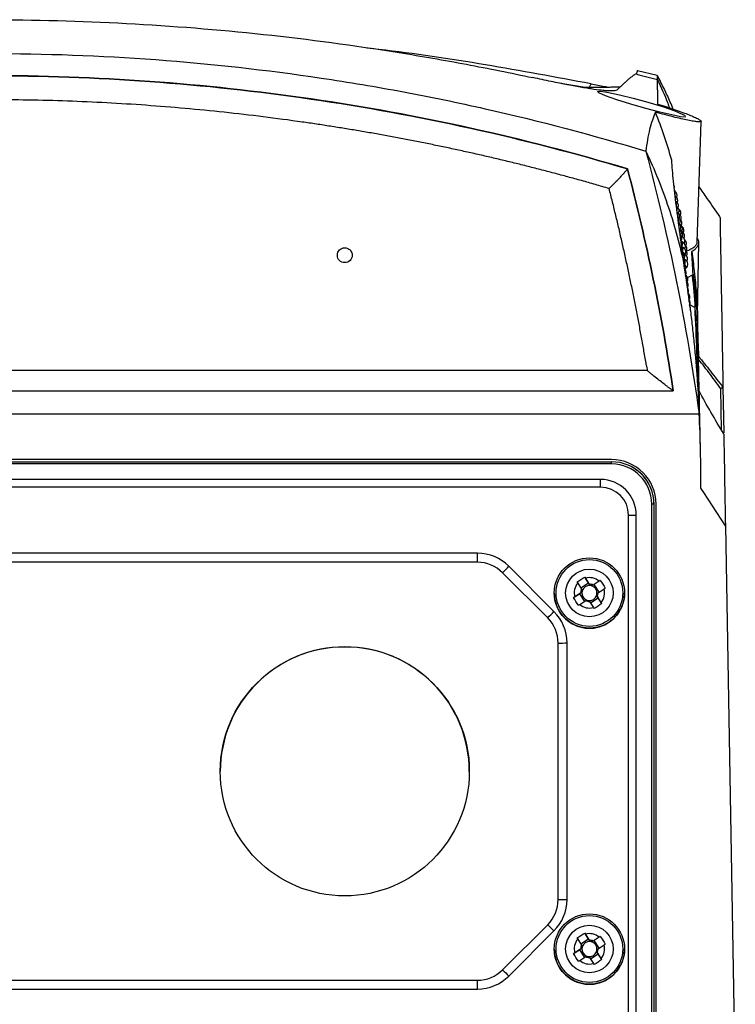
# Model space of a CAD drawing. Header units: millimetres. Extents: x -0.41 to 0.79, y -0.23 to 0.59.
# Tile 3 of 83: x 0.19 to 0.27, y -0.14 to -0.03. Entities that reach past the tile are written whole.
import ezdxf

# ---------------------------------------------------------------- set-up
doc = ezdxf.new("R2010")
doc.units = ezdxf.units.MM

msp = doc.modelspace()

# ---------------------------------------------------------------- linework, layer by layer
at = {"color": 7, "linetype": 'Continuous', "lineweight": 25}
for p, q in [((0.2555467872, -0.0357688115), (0.255544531, -0.03577365)), ((0.2579326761, -0.0359484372), (0.2557120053, -0.0354075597)), ((0.2579438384, -0.0364112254), (0.2579437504, -0.0364055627)), ((0.2498371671, -0.0372924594), (0.2470780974, -0.0368381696)), ((0.2496616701, -0.0372949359), (0.2495306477, -0.0372949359)), ((0.2502366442, -0.037400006), (0.2504774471, -0.036883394)), ((0.2623967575, -0.0546843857), (0.2628712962, -0.0410953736)), ((0.2545816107, -0.0464398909), (0.2545822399, -0.046435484)), ((0.2624561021, -0.0628614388), (0.2625984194, -0.0547080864)), ((0.2613277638, -0.0586490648), (0.2618810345, -0.0583364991)), ((0.2620647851, -0.0619745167), (0.261573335, -0.0616957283)), ((0.2567998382, -0.0690817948), (0.108795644, -0.0690817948)), ((0.1058677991, -0.0713547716), (0.2597276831, -0.0713547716)), ((0.2653110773, -0.0709738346), (0.2654005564, -0.0761000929)), ((0.1044108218, -0.0739577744), (0.2611846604, -0.0739577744)), ((0.2611846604, -0.0739577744), (0.262636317, -0.0739577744)), ((0.2626293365, -0.0739065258), (0.2626387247, -0.0739065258)), ((0.2527977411, -0.0791011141), (0.1127977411, -0.0791011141)), ((0.1127977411, -0.0793413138), (0.2527977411, -0.0793413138)), ((0.2527977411, -0.0795869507), (0.1127977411, -0.0795869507)), ((0.2527977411, -0.0795869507), (0.2527977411, -0.0793413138)), ((0.2515541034, -0.0813235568), (0.1140413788, -0.0813235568)), ((0.2515541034, -0.0821981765), (0.2515541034, -0.0813235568)), ((0.2515541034, -0.0821981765), (0.1140413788, -0.0821981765)), ((0.263153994, -0.08280694), (0.262816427, -0.0822874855)), ((0.2655829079, -0.0865469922), (0.263153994, -0.08280694)), ((0.2572997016, -0.1440790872), (0.2572997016, -0.0840882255)), ((0.2575496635, -0.0840925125), (0.2575496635, -0.1440833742)), ((0.2575496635, -0.0840925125), (0.2575715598, -0.0841144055)), ((0.2575715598, -0.1441052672), (0.2575715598, -0.0841144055)), ((0.2577977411, -0.1441011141), (0.2577977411, -0.0841011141)), ((0.2546968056, -0.1428443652), (0.2546968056, -0.0853404)), ((0.255562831, -0.142835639), (0.255562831, -0.0853316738)), ((0.2655829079, -0.0865469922), (0.2667011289, -0.1506098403)), ((0.2377090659, -0.0896137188), (0.1278864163, -0.0896137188)), ((0.2377090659, -0.0906310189), (0.1278864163, -0.0906310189)), ((0.2377090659, -0.0906310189), (0.2377090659, -0.0896137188)), ((0.2456085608, -0.0968727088), (0.240537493, -0.0918024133)), ((0.2463156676, -0.0961482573), (0.2412445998, -0.0910779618)), ((0.2497664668, -0.0922884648), (0.2501973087, -0.0929838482)), ((0.2502851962, -0.0930904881), (0.2498474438, -0.0924122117)), ((0.2513869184, -0.0927440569), (0.2507085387, -0.0931817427)), ((0.2515124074, -0.0926648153), (0.250844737, -0.0931234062)), ((0.2489819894, -0.0929705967), (0.2494197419, -0.0936488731)), ((0.2501973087, -0.0929838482), (0.2493453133, -0.0935335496)), ((0.2501973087, -0.0929838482), (0.2503631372, -0.0932407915)), ((0.2505877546, -0.0932892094), (0.250844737, -0.0931234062)), ((0.2513897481, -0.0939678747), (0.250844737, -0.0931234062)), ((0.2512670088, -0.0940470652), (0.2519453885, -0.0936093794)), ((0.2463477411, -0.0940814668), (0.2463477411, -0.0940919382)), ((0.2485246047, -0.0945925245), (0.2491922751, -0.0941895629)), ((0.2493284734, -0.0940721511), (0.2486500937, -0.0945098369)), ((0.2491922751, -0.0941895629), (0.2494492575, -0.0940237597)), ((0.2491922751, -0.0941895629), (0.2497372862, -0.0950340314)), ((0.2492085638, -0.0953751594), (0.2498869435, -0.0949374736)), ((0.250310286, -0.0950287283), (0.2507480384, -0.0957070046)), ((0.2504116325, -0.0951857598), (0.2512636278, -0.0946360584)), ((0.2510977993, -0.0943791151), (0.2512636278, -0.0946360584)), ((0.2516134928, -0.0951486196), (0.2511757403, -0.0944703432)), ((0.2516944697, -0.0952758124), (0.2512636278, -0.0946360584)), ((0.2542477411, -0.0940919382), (0.2542477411, -0.0940814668)), ((0.2467801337, -0.1285189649), (0.2467801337, -0.0997007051)), ((0.2477801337, -0.1285015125), (0.2477801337, -0.0996832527)), ((0.240537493, -0.1364172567), (0.2456085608, -0.1313469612)), ((0.2412445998, -0.1371068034), (0.2463156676, -0.1320365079)), ((0.2497664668, -0.1322823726), (0.2501973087, -0.132977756)), ((0.2502851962, -0.1330843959), (0.2498474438, -0.1324061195)), ((0.2515124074, -0.1326587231), (0.250844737, -0.133117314)), ((0.2489819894, -0.1329645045), (0.2494197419, -0.1336427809)), ((0.2501973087, -0.132977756), (0.2493453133, -0.1335274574)), ((0.2501973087, -0.132977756), (0.2503631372, -0.1332346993)), ((0.2505877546, -0.1332831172), (0.250844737, -0.133117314)), ((0.2513869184, -0.1327379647), (0.2507085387, -0.1331756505)), ((0.2513897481, -0.1339617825), (0.250844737, -0.133117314)), ((0.2512670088, -0.134040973), (0.2519453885, -0.1336032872)), ((0.2463477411, -0.1340753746), (0.2463477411, -0.134085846)), ((0.2485246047, -0.1345864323), (0.2491922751, -0.1341834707)), ((0.2493284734, -0.1340660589), (0.2486500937, -0.1345037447)), ((0.2491922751, -0.1341834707), (0.2494492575, -0.1340176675)), ((0.2491922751, -0.1341834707), (0.2497372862, -0.1350279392)), ((0.2492085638, -0.1353690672), (0.2498869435, -0.1349313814)), ((0.2504116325, -0.1351796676), (0.2512636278, -0.1346299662)), ((0.2510977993, -0.1343730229), (0.2512636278, -0.1346299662)), ((0.2516134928, -0.1351425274), (0.2511757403, -0.1344642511)), ((0.2516944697, -0.1352697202), (0.2512636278, -0.1346299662)), ((0.2542477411, -0.134085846), (0.2542477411, -0.1340753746)), ((0.250310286, -0.1350226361), (0.2507480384, -0.1357009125)), ((0.1278864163, -0.1375886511), (0.2377090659, -0.1375886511)), ((0.2377090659, -0.1385710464), (0.2377090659, -0.1375886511)), ((0.1278864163, -0.1385710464), (0.2377090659, -0.1385710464))]:
    msp.add_line(p, q, dxfattribs=at)
at = {"color": 9, "linetype": 'Continuous', "lineweight": 25}
msp.add_line((0.2651448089, -0.0757860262), (0.2650657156, -0.0711334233), dxfattribs=at)
at = {"color": 7, "linetype": 'Continuous', "lineweight": 25, "flags": 128}
for points in [[(0.2610670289, -0.0405463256), (0.2610775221, -0.0406104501), (0.2605404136, -0.0405718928), (0.2595643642, -0.0403828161), (0.2582314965, -0.0400637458), (0.2566431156, -0.0396407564), (0.2549510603, -0.0391540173), (0.2533652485, -0.0386610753), (0.252113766, -0.0382277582), (0.2513700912, -0.0379095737), (0.2512031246, -0.0377374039), (0.2515871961, -0.0377178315), (0.2524468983, -0.0378433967), (0.2536901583, -0.038101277), (0.2552120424, -0.0384745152), (0.2568788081, -0.0389365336), (0.2585108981, -0.0394428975), (0.2598893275, -0.039927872), (0.2608077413, -0.0403163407), (0.2610519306, -0.0404540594), (0.2610519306, -0.0404540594)], [(0.261000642, -0.0574479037), (0.2609910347, -0.0573503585), (0.260990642, -0.057348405)], [(0.2625084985, -0.0662398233), (0.2625539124, -0.0675241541), (0.2625539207, -0.0675251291), (0.2625539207, -0.0675251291)]]:
    msp.add_lwpolyline(points, dxfattribs=at)
at = {"color": 7, "linetype": 'Continuous', "lineweight": 25}
for centre, radius in [((0.2227985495, -0.056133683), 0.0008331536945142), ((0.2502981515, -0.0940818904), 0.0039497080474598), ((0.2502981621, -0.0940782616), 0.003749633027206), ((0.2502974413, -0.0940777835), 0.0026747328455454), ((0.222799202, -0.1141100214), 0.013998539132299), ((0.2502981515, -0.1340757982), 0.0039497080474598), ((0.2502981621, -0.1340721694), 0.0037496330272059), ((0.2502974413, -0.1340716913), 0.0026747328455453)]:
    msp.add_circle(centre, radius, dxfattribs=at)
for centre, radius, start, end in [((0.2593648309, -0.0485342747), 0.0005000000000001, 0, 24.5312167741), ((0.2594474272, -0.0491255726), 0.0005, 342.1868825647, 29.1310599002), ((0.2596582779, -0.0493741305), 0.0005, 331.7478400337, 59.3305493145), ((0.2595281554, -0.049724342), 0.0005, 339.8276552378, 32.8146311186), ((0.2597321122, -0.0499504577), 0.0005, 331.014811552, 59.7792476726), ((0.2596070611, -0.0503305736), 0.0005, 339.0434671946, 34.3655181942), ((0.2598042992, -0.0505342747), 0.0005, 330.258852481, 60.5483033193), ((0.2596841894, -0.0509442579), 0.0005, 338.8094419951, 34.6514706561), ((0.2598748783, -0.0511255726), 0.0005, 329.5086498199, 61.6993572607), ((0.2599438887, -0.051724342), 0.0005, 328.7637824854, 63.4459747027), ((0.259759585, -0.0515653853), 0.0005, 339.1162575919, 35.1369138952), ((0.2600113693, -0.0523305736), 0.0005, 328.0238344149, 62.3191247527), ((0.2598332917, -0.0521939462), 0.0005, 340.0231245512, 33.2520849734), ((0.2600718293, -0.0513741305), 0.0005, 330.7430032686, 56.8817927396), ((0.2601341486, -0.0519504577), 0.0005, 330.0168796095, 57.2663768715), ((0.2600773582, -0.0529442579), 0.0005, 327.2883942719, 60.6042706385), ((0.2599053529, -0.0528299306), 0.0005, 342.3662792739, 31.0887731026), ((0.2601951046, -0.0525342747), 0.0005, 329.2957056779, 57.9716211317), ((0.2602547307, -0.0531255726), 0.0005, 328.5790913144, 59.0636478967), ((0.2604349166, -0.0533741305), 0.0005, 329.7891954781, 53.8177215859), ((0.2601418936, -0.0535653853), 0.0005, 326.5570550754, 58.0305207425), ((0.2599758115, -0.0534733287), 0.0005, 0, 28.4793300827), ((0.2602050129, -0.0541939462), 0.0005, 325.8294137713, 55.0987104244), ((0.2600447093, -0.0541241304), 0.0005, 0, 23.2687675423), ((0.2603130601, -0.053724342), 0.0005, 318.3042715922, 60.6268003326), ((0.2605376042, -0.0545342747), 0.0005, 328.4082442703, 72.6865115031), ((0.2604868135, -0.0539504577), 0.0005, 329.0968370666, 54.1083043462), ((0.260266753, -0.0548299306), 0.0005, 325.1050707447, 50.9897996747), ((0.2603271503, -0.0554733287), 0.0005, 327.2925223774, 48.183716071), ((0.2605873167, -0.0551255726), 0.0005, 327.7230642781, 73.1700023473), ((0.2606359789, -0.055724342), 0.0005, 319.0346608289, 74.3476095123), ((0.2607044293, -0.0548053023), 0.0005, 329.5831526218, 50.170924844), ((0.2607478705, -0.0553741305), 0.0005, 328.9191379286, 50.0717721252), ((0.2605340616, -0.0561939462), 0.0005, 325.0510902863, 64.6835248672), ((0.2603862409, -0.0561241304), 0.0005, 333.0854372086, 42.6040436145), ((0.2605863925, -0.0568299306), 0.0005, 324.3538956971, 59.8684983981), ((0.2608320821, -0.0565342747), 0.0005, 327.5996857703, 68.1040671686), ((0.2607904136, -0.0559504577), 0.0005, 328.2580889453, 50.2244920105), ((0.2604440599, -0.0567823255), 0.0005, 339.4135744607, 34.3352725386), ((0.260637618, -0.0574733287), 0.0005, 323.658647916, 54.6260867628), ((0.2608728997, -0.0571255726), 0.0005, 301.0924144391, 68.4122008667), ((0.2606877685, -0.0581241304), 0.0005, 327.3724135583, 48.9411330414), ((0.2608644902, -0.0588299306), 0.0005, 323.664405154, 60.7415741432), ((0.2607368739, -0.0587823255), 0.0005, 335.1522851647, 40.7411661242), ((0.260907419, -0.0594733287), 0.0005, 322.9935550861, 54.3370563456), ((0.2607849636, -0.0594479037), 0.0005, 343.651845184, 29.9167479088), ((0.2609494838, -0.0601241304), 0.0005, 329.1686765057, 47.3560532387), ((0.261101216, -0.0608299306), 0.0005, 323.0388299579, 55.703395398), ((0.2609907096, -0.0607823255), 0.0005, 338.8393024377, 36.0456504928), ((0.2611367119, -0.0614733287), 0.0005, 328.459661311, 47.8881729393), ((0.2610311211, -0.0614479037), 0.0005, 0, 23.2666894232), ((0.2611715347, -0.0621241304), 0.0005, 339.2089379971, 35.5749096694), ((0.2527977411, -0.0841011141), 0.005, 0, 90), ((0.2527981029, -0.0840928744), 0.0047515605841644, 0.004363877, 90.0043632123), ((0.2527981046, -0.084114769), 0.0047734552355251, 0.004363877, 90.0043632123), ((0.2527980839, -0.0840885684), 0.0045016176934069, 0.004363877, 90.0043632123), ((0.2515544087, -0.0853319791), 0.0040084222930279, 0.004363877, 90.0043632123), ((0.2515543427, -0.0853406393), 0.0031424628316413, 0.004363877, 90.0043632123), ((0.2573607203, -0.0878198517), 0.0037321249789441, 87.0980935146, 90.9368043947), ((0.2547911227, -0.0517224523), 0.0336180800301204, 269.8392537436, 271.315349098), ((0.2377091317, -0.0946140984), 0.005000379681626, 45.0054166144, 90.0007540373), ((0.2377091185, -0.0946313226), 0.0040003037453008, 45.0054166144, 90.0007540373), ((0.2257265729, -0.0766387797), 0.0211966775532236, 314.325825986, 317.062493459), ((0.2502977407, -0.0940600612), 0.0017082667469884, 50.3874846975, 105.2837072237), ((0.2502972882, -0.0940596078), 0.0017076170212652, 140.376696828, 195.2873034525), ((0.2502974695, -0.0940596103), 0.0009690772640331, 154.9225128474, 180.7414874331), ((0.2502975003, -0.094089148), 0.0008507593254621, 160.0720320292, 175.5919682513), ((0.2502977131, -0.0940892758), 0.0008510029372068, 85.5908188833, 160.0688258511), ((0.2502977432, -0.0940598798), 0.0009694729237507, 64.9296462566, 90.7415456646), ((0.2502977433, -0.0940893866), 0.000851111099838, 70.0777716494, 85.5934202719), ((0.2502978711, -0.0940891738), 0.0008508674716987, 355.5945704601, 70.0809780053), ((0.250298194, -0.0940596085), 0.0017076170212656, 320.376696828, 15.2873034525), ((0.2502966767, -0.0940919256), 0.0039489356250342, 180.0001823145, 212.8383480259), ((0.2502976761, -0.0940913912), 0.0039500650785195, 212.8370008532, 359.9920657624), ((0.2502976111, -0.0940891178), 0.000850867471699, 175.5945704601, 250.0809780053), ((0.250297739, -0.0940593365), 0.0009694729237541, 244.9296462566, 270.7415456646), ((0.2502977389, -0.094088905), 0.0008511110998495, 250.0777716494, 265.5934202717), ((0.2502977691, -0.0940890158), 0.0008510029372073, 265.5908188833, 340.0688258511), ((0.2502979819, -0.0940891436), 0.0008507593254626, 340.0720320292, 355.5919682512), ((0.2502980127, -0.0940596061), 0.0009690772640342, 334.9225128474, 0.7414874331), ((0.2307976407, -0.0817090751), 0.0211966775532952, 314.325825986, 317.062493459), ((0.2427812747, -0.0996833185), 0.0049988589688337, 0.0007543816, 45.0054169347), ((0.2502977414, -0.0940591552), 0.0017082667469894, 230.3874846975, 285.2837072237), ((0.2427810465, -0.0997007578), 0.0039990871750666, 0.0007543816, 45.0054169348), ((0.2227966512, -0.1141283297), 0.0139989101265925, 89.9955391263, 179.9957337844), ((0.222798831, -0.1141283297), 0.0139989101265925, 0.0042662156, 90.0044608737), ((0.2470300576, -0.0853629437), 0.0143399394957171, 269.0013690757, 272.9983263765), ((0.2427810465, -0.1285189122), 0.0039990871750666, 314.9945830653, 359.9992456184), ((0.2427812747, -0.1285014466), 0.0049988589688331, 314.9945830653, 359.9992456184), ((0.2470300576, -0.1141812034), 0.0143399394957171, 269.0013690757, 272.9983263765), ((0.2594704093, -0.1178394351), 0.0193546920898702, 224.2582934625, 227.1823885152), ((0.2502977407, -0.134053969), 0.0017082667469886, 50.3874846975, 105.2837072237), ((0.2502972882, -0.1340535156), 0.001707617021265, 140.376696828, 195.2873034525), ((0.2502974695, -0.1340535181), 0.0009690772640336, 154.9225128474, 180.7414874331), ((0.2502975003, -0.1340830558), 0.0008507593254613, 160.0720320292, 175.5919682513), ((0.2502977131, -0.1340831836), 0.0008510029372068, 85.5908188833, 160.0688258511), ((0.2502977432, -0.1340537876), 0.0009694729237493, 64.9296462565, 90.7415456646), ((0.2502977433, -0.1340832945), 0.0008511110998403, 70.0777716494, 85.5934202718), ((0.2502978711, -0.1340830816), 0.0008508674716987, 355.5945704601, 70.0809780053), ((0.250298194, -0.1340535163), 0.0017076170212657, 320.376696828, 15.2873034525), ((0.2502966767, -0.1340858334), 0.0039489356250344, 180.0001823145, 212.8383480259), ((0.2502976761, -0.134085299), 0.0039500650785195, 212.8370008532, 359.9920657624), ((0.2502976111, -0.1340830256), 0.0008508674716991, 175.5945704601, 250.0809780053), ((0.250297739, -0.1340532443), 0.0009694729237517, 244.9296462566, 270.7415456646), ((0.2502977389, -0.1340828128), 0.0008511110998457, 250.0777716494, 265.5934202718), ((0.2502977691, -0.1340829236), 0.0008510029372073, 265.5908188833, 340.0688258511), ((0.2502979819, -0.1340830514), 0.0008507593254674, 340.0720320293, 355.5919682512), ((0.2502980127, -0.1340535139), 0.0009690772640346, 334.9225128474, 0.7414874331), ((0.2502977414, -0.134053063), 0.0017082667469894, 230.3874846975, 285.2837072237), ((0.2377091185, -0.1335883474), 0.0040003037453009, 269.9992459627, 314.9945833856), ((0.2377091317, -0.1335706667), 0.0050003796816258, 269.9992459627, 314.9945833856), ((0.2543993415, -0.1229097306), 0.0193546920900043, 224.2582934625, 227.1823885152)]:
    msp.add_arc(centre, radius, start, end, dxfattribs=at)
for points, knots in [([(0.1216651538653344, -0.0361887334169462), (0.1314708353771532, -0.0340836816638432), (0.1414610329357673, -0.0324606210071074), (0.1541985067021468, -0.0310841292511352), (0.1567585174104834, -0.0308415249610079), (0.1619042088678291, -0.030423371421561), (0.1644920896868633, -0.0302477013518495), (0.1722805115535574, -0.0298246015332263), (0.1774814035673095, -0.0296820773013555), (0.193110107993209, -0.0296763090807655), (0.2034308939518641, -0.0302338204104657), (0.2187646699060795, -0.0318752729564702), (0.2238516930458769, -0.0325567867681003), (0.2301805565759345, -0.0335745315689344), (0.2314457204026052, -0.0337865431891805), (0.2339661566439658, -0.0342258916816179), (0.2352219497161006, -0.0344532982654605), (0.2389762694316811, -0.0351583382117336), (0.2414617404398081, -0.0356587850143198), (0.2439303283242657, -0.0361887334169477)], [0, 0, 0, 0, 0.2500000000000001, 0.2500000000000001, 0.3125000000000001, 0.3125000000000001, 0.3750000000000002, 0.3750000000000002, 0.5000000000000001, 0.5000000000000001, 0.75, 0.75, 0.8749999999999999, 0.8749999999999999, 0.90625, 0.90625, 0.9375, 0.9375, 1, 1, 1, 1]), ([(0.2504774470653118, -0.0368833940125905), (0.246523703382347, -0.0361491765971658), (0.2386104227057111, -0.0346796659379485), (0.2302030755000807, -0.0334015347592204), (0.2257519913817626, -0.0329254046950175), (0.2253142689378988, -0.0328785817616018)], [0, 0, 0, 0, 0.4737784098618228, 0.9482510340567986, 1, 1, 1, 1]), ([(0.1089512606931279, -0.0444550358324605), (0.1149164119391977, -0.0426388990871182), (0.1209526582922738, -0.0410419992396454), (0.1285876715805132, -0.0393224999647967), (0.1301199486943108, -0.0389923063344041), (0.1331862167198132, -0.0383612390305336), (0.1347208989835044, -0.038060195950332), (0.1393295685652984, -0.0372003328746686), (0.1424081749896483, -0.0366847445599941), (0.1578317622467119, -0.0343927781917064), (0.1702679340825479, -0.0334698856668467), (0.1890701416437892, -0.0334702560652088), (0.1953165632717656, -0.0337022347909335), (0.2077633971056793, -0.03462358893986), (0.2139645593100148, -0.0353132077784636), (0.2232328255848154, -0.0366920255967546), (0.2263166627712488, -0.0372090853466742), (0.2309339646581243, -0.038071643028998), (0.2324719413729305, -0.0383737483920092), (0.2355365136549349, -0.039005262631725), (0.2370641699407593, -0.0393348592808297), (0.2446794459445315, -0.0410516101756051), (0.2506981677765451, -0.0426447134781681), (0.2566442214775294, -0.0444550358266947)], [0, 0, 0, 0, 0.1250000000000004, 0.1250000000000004, 0.1562500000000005, 0.1562500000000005, 0.1875000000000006, 0.1875000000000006, 0.2500000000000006, 0.2500000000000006, 0.5000000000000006, 0.5000000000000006, 0.6250000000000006, 0.6250000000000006, 0.7500000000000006, 0.7500000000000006, 0.8125000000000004, 0.8125000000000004, 0.8437500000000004, 0.8437500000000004, 0.8750000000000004, 0.8750000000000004, 1, 1, 1, 1]), ([(0.2557085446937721, -0.0354219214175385), (0.2557151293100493, -0.0354078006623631), (0.2557535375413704, -0.0353254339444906), (0.2556404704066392, -0.0355679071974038), (0.2555467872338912, -0.0357688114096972)], [0, 0, 0, 0, 0.1714376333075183, 1, 1, 1, 1]), ([(0.2545822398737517, -0.0464354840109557), (0.2429104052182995, -0.0429525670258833), (0.2310489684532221, -0.0403357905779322), (0.2129736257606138, -0.0377043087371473), (0.2069232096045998, -0.0370473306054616), (0.1948054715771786, -0.0361741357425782), (0.1887328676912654, -0.0359570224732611), (0.1796032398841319, -0.0359624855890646), (0.1765558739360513, -0.0360194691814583), (0.170485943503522, -0.0362431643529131), (0.167459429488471, -0.0364098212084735), (0.1584050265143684, -0.0370728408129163), (0.1524022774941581, -0.0377322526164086), (0.1344929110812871, -0.0403517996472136), (0.1226850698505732, -0.0429525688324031), (0.1110132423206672, -0.0464354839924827)], [0, 0, 0, 0, 0.25, 0.25, 0.375, 0.375, 0.5, 0.5, 0.5625, 0.5625, 0.625, 0.625, 0.75, 0.75, 1, 1, 1, 1]), ([(0.1110138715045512, -0.0464398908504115), (0.1226855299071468, -0.0429570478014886), (0.1344931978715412, -0.0403563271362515), (0.1524023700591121, -0.0377368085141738), (0.1584051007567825, -0.0370773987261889), (0.1674594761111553, -0.036414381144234), (0.1704859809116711, -0.0362477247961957), (0.1765558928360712, -0.0360240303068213), (0.1796032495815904, -0.0359670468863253), (0.1887328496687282, -0.0359615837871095), (0.1948054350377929, -0.0361786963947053), (0.2069231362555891, -0.0370518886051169), (0.2129735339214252, -0.0377088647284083), (0.2310486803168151, -0.0403403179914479), (0.2429099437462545, -0.0429570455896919), (0.2545816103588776, -0.0464398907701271)], [2.9319546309e-06, 2.9319546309e-06, 2.9319546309e-06, 2.9319546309e-06, 0.25, 0.25, 0.375, 0.375, 0.4375, 0.4375, 0.5, 0.5, 0.625, 0.625, 0.75, 0.75, 0.9999970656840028, 0.9999970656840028, 0.9999970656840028, 0.9999970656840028]), ([(0.2533762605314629, -0.0375849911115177), (0.2532808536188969, -0.0376597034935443), (0.2530390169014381, -0.0376957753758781), (0.2525161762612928, -0.0376826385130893), (0.2524003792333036, -0.03767705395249), (0.2521443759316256, -0.0376594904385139), (0.252004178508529, -0.0376474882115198), (0.2515511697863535, -0.0376019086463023), (0.2512043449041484, -0.0375587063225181), (0.2506090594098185, -0.0374729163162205), (0.2503980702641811, -0.0374408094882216), (0.2499488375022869, -0.0373690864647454), (0.2497100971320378, -0.037329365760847), (0.2489666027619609, -0.0372011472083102), (0.2484300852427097, -0.0371029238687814), (0.2475607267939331, -0.036936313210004), (0.2472601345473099, -0.0368775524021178), (0.2466361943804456, -0.0367534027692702), (0.2463113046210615, -0.0366876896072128), (0.2453220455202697, -0.0364847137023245), (0.2446381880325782, -0.0363406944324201), (0.2439303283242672, -0.0361887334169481)], [0, 0, 0, 0, 0.2499999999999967, 0.2499999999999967, 0.3124999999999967, 0.3124999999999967, 0.3749999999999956, 0.3749999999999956, 0.4999999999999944, 0.4999999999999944, 0.5624999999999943, 0.5624999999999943, 0.6249999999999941, 0.6249999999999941, 0.7499999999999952, 0.7499999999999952, 0.8124999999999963, 0.8124999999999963, 0.8749999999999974, 0.8749999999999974, 1, 1, 1, 1]), ([(0.2555399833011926, -0.0357726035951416), (0.2554979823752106, -0.0357951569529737), (0.2554155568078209, -0.0358394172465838), (0.255291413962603, -0.0359163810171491), (0.2551698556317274, -0.0359982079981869), (0.2550506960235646, -0.0360846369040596), (0.2549339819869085, -0.0361744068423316), (0.2548196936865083, -0.0362665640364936), (0.2547078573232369, -0.0363601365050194), (0.2545411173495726, -0.036503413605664), (0.25431332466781, -0.0367064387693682), (0.2540133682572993, -0.0369837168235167), (0.2537054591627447, -0.0372739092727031), (0.2534844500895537, -0.0374827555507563), (0.253376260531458, -0.0375849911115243)], [0, 0, 0, 0, 0.0716636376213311, 0.140637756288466, 0.2069223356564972, 0.2705173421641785, 0.3314227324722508, 0.3896384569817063, 0.4451644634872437, 0.4980007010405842, 0.6310719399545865, 0.7590951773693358, 0.8820709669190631, 1, 1, 1, 1]), ([(0.2555445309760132, -0.0357736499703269), (0.2559447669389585, -0.0358785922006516), (0.2567453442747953, -0.0360885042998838), (0.2575443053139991, -0.0363036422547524), (0.2579438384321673, -0.0364112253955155)], [0, 0, 0, 0, 0.4999341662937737, 0.9999999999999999, 0.9999999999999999, 0.9999999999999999, 0.9999999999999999]), ([(0.2579437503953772, -0.0364055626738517), (0.2579428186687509, -0.0363477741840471), (0.2579410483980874, -0.036237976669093), (0.257938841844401, -0.0361210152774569), (0.2579371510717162, -0.0360393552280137), (0.2579360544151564, -0.035990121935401), (0.2579354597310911, -0.0359614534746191), (0.2579352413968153, -0.0359459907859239), (0.2579353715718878, -0.035936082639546), (0.257935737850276, -0.0359355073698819), (0.2579359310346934, -0.035935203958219)], [0, 0, 0, 0, 0.1979212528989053, 0.3760482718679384, 0.5343856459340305, 0.6729369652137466, 0.7679200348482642, 0.8506909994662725, 0.9212506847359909, 1, 1, 1, 1]), ([(0.2597174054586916, -0.0397185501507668), (0.2596087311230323, -0.0394560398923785), (0.2592973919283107, -0.0387039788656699), (0.2587127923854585, -0.0374406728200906), (0.258203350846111, -0.0364536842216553), (0.2579357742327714, -0.0359352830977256)], [0, 0, 0, 0, 0.2029215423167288, 0.5813463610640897, 1, 1, 1, 1]), ([(0.2580083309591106, -0.0391704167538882), (0.2580063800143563, -0.0390833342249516), (0.2580024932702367, -0.038909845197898), (0.2579969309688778, -0.0386641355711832), (0.2579915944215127, -0.0384300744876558), (0.2579865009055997, -0.0382083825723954), (0.2579816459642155, -0.0379985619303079), (0.2579770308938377, -0.0378004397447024), (0.2579726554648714, -0.0376137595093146), (0.2579685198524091, -0.0374382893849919), (0.257964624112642, -0.037273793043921), (0.2579609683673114, -0.037120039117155), (0.2579575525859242, -0.0369767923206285), (0.2579543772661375, -0.0368438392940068), (0.2579514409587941, -0.0367208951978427), (0.2579487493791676, -0.0366079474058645), (0.2579462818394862, -0.0365039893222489), (0.2579448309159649, -0.0364421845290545), (0.2579441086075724, -0.0364114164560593)], [0, 0, 0, 0, 0.0663551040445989, 0.132195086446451, 0.1975202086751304, 0.2623307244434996, 0.3266268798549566, 0.3904089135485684, 0.4536770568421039, 0.5164315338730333, 0.5786725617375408, 0.6404003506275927, 0.7016151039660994, 0.7623170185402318, 0.8225062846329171, 0.8821830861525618, 0.9413476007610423, 1, 1, 1, 1]), ([(0.2537389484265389, -0.0372428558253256), (0.2536113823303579, -0.0372482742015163), (0.2532834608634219, -0.0372622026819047), (0.2525433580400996, -0.037277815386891), (0.2513143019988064, -0.0372935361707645), (0.2503189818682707, -0.0372943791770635), (0.2496616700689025, -0.0372949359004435)], [0, 0, 0, 0, 0.1333264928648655, 0.3427291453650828, 0.5659367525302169, 1, 1, 1, 1]), ([(0.2504774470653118, -0.0368833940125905), (0.250994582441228, -0.0369843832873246), (0.2517819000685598, -0.0371381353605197), (0.2524120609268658, -0.0372398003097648), (0.2526283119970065, -0.0372746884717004)], [0, 0, 0, 0, 0.6568319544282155, 1, 1, 1, 1]), ([(0.2525133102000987, -0.0486403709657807), (0.2519988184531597, -0.0484910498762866), (0.2509700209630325, -0.0481924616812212), (0.2494234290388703, -0.0477572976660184), (0.2478747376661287, -0.0473315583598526), (0.2463236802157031, -0.0469161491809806), (0.2447703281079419, -0.0465108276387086), (0.2432146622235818, -0.0461156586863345), (0.2416566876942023, -0.0457306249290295), (0.2400964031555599, -0.0453557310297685), (0.2385338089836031, -0.0449909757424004), (0.2369689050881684, -0.0446363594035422), (0.2354016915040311, -0.044291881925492), (0.2338321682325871, -0.0439575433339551), (0.2322603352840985, -0.0436333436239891), (0.2306861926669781, -0.0433192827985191), (0.229109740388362, -0.0430153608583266), (0.227530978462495, -0.0427215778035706), (0.2259499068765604, -0.0424379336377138), (0.2243665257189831, -0.0421644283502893), (0.2227808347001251, -0.0419010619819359), (0.2211928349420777, -0.0416478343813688), (0.2196025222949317, -0.041404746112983), (0.2156253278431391, -0.0408230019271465), (0.2092467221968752, -0.0400258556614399), (0.2004457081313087, -0.0392425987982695), (0.1916213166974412, -0.0387730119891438), (0.1827819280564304, -0.0386172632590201), (0.1739431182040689, -0.0387740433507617), (0.1651204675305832, -0.0392445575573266), (0.1563215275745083, -0.0400286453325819), (0.1495015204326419, -0.0408817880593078), (0.144644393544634, -0.0416061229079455), (0.1417358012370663, -0.0420750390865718), (0.1388350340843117, -0.0425779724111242), (0.1359420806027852, -0.043114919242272), (0.1330569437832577, -0.0436858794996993), (0.1301796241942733, -0.0442908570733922), (0.1273101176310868, -0.0449298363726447), (0.124448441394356, -0.0456028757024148), (0.1215945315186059, -0.0463097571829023), (0.1187486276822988, -0.0470512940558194), (0.1159098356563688, -0.0478244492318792), (0.114024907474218, -0.0483683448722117), (0.1130821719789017, -0.0486403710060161)], [0, 0, 0, 0, 0.0113745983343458, 0.0227450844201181, 0.0341119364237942, 0.0454756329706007, 0.0568366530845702, 0.0681954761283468, 0.0795525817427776, 0.090908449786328, 0.1022635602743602, 0.1136183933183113, 0.1249734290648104, 0.1363291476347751, 0.1476860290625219, 0.1590445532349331, 0.170405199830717, 0.1817684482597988, 0.1931347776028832, 0.2045046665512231, 0.2158785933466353, 0.2272570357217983, 0.2386404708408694, 0.250029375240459, 0.3125821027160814, 0.3750609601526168, 0.4375455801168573, 0.500115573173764, 0.5626759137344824, 0.6251486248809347, 0.6876132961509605, 0.7501495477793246, 0.771012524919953, 0.7918580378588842, 0.8126890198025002, 0.833508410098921, 0.854319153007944, 0.8751241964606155, 0.8959264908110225, 0.9167289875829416, 0.9375346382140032, 0.9583463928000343, 0.9791671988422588, 1, 1, 1, 1]), ([(0.2580083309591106, -0.0391704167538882), (0.25834844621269, -0.0392740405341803), (0.2586829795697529, -0.0393788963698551), (0.259333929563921, -0.0395889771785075), (0.2596438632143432, -0.0396920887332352), (0.2602336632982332, -0.039894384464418), (0.2605135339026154, -0.0399935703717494), (0.261041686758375, -0.0401875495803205), (0.2612841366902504, -0.0402802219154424), (0.261722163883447, -0.04045506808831), (0.261918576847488, -0.0405375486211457), (0.2622637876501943, -0.0406917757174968), (0.2624101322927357, -0.0407625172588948), (0.2626431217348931, -0.0408874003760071), (0.2627311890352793, -0.0409421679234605), (0.2628185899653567, -0.0410120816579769), (0.2628401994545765, -0.0410333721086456), (0.2628672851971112, -0.0410708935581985), (0.262872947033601, -0.0410872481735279), (0.2628666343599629, -0.0411291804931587), (0.262831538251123, -0.0411476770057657), (0.2627308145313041, -0.0411606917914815), (0.2626890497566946, -0.041162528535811), (0.2625910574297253, -0.0411611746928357), (0.2625346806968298, -0.0411580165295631), (0.2623438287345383, -0.0411412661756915), (0.2621877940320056, -0.0411204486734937), (0.2618164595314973, -0.0410591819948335), (0.2616053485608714, -0.0410193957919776), (0.2611388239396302, -0.0409234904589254), (0.2608818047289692, -0.0408670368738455), (0.2603252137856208, -0.0407384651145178), (0.2600315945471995, -0.0406677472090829), (0.2594152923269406, -0.0405144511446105), (0.2590909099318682, -0.0404314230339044), (0.2584198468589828, -0.0402554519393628), (0.2580765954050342, -0.040163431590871), (0.2577256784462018, -0.0400675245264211)], [0, 0, 0, 0, 0.0624999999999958, 0.0624999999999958, 0.1249999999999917, 0.1249999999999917, 0.1874999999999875, 0.1874999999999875, 0.2499999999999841, 0.2499999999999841, 0.3124999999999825, 0.3124999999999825, 0.3749999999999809, 0.3749999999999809, 0.4374999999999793, 0.4374999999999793, 0.4687499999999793, 0.4687499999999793, 0.4999999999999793, 0.4999999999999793, 0.5624999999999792, 0.5624999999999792, 0.5937499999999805, 0.5937499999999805, 0.6249999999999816, 0.6249999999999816, 0.6874999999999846, 0.6874999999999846, 0.7499999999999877, 0.7499999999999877, 0.8124999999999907, 0.8124999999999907, 0.8749999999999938, 0.8749999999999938, 0.9374999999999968, 0.9374999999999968, 1, 1, 1, 1]), ([(0.2577256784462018, -0.040067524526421), (0.2574768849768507, -0.0406351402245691), (0.2572536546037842, -0.0412817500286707), (0.2568882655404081, -0.0427425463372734), (0.2567447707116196, -0.0435563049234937), (0.2566442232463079, -0.0444550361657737)], [0, 0, 0, 0, 0.5, 0.5, 1, 1, 1, 1]), ([(0.2595464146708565, -0.0454447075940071), (0.2592930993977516, -0.0445387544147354), (0.2590194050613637, -0.0436358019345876), (0.2584084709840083, -0.0418416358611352), (0.2580729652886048, -0.0409539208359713), (0.2577256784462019, -0.0400675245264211)], [0, 0, 0, 0, 0.5, 0.5, 1, 1, 1, 1]), ([(0.256644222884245, -0.0444550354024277), (0.257133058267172, -0.0454856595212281), (0.2575898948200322, -0.0465287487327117), (0.2584400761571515, -0.0486394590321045), (0.2588338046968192, -0.0497083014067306), (0.259914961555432, -0.0529408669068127), (0.2605036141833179, -0.055130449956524), (0.260959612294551, -0.0573547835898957)], [0, 0, 0, 0, 0.25, 0.25, 0.5, 0.5, 1, 1, 1, 1]), ([(0.2525133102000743, -0.0486403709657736), (0.2525321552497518, -0.0486222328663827), (0.2525722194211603, -0.0485836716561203), (0.2526356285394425, -0.0485218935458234), (0.2527057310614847, -0.0484528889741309), (0.2527825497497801, -0.0483765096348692), (0.252886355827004, -0.0482725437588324), (0.2530243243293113, -0.0481335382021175), (0.2531760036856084, -0.047978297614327), (0.2533368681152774, -0.0478130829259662), (0.2535361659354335, -0.0476053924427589), (0.2537914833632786, -0.0473373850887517), (0.2540521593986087, -0.047055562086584), (0.2542536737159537, -0.0468365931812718), (0.2543859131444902, -0.0466871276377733), (0.2544664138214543, -0.0465940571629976), (0.2545201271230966, -0.0465288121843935), (0.2545536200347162, -0.0464855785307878), (0.2545757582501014, -0.0464545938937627), (0.2545797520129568, -0.0464445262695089), (0.2545816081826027, -0.0464398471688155)], [0, 0, 0, 0, 0.0197441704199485, 0.0419756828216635, 0.0668876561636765, 0.0946390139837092, 0.1253437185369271, 0.1814817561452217, 0.2505096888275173, 0.3032291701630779, 0.3757491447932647, 0.5000462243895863, 0.6388728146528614, 0.7491955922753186, 0.8162359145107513, 0.8741360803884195, 0.9114039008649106, 0.9448849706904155, 0.9743843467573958, 1, 1, 1, 1]), ([(0.2609596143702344, -0.0573547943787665), (0.2607913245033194, -0.0561004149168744), (0.2606314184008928, -0.0549104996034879), (0.2603350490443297, -0.0526618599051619), (0.2601985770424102, -0.0516029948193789), (0.2599549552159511, -0.0496161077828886), (0.2598478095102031, -0.0486882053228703), (0.2596688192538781, -0.0469665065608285), (0.2595964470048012, -0.0461719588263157), (0.2595463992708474, -0.0454446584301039)], [0, 0, 0, 0, 0.25, 0.25, 0.5, 0.5, 0.75, 0.75, 1, 1, 1, 1]), ([(0.2566953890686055, -0.0684547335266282), (0.2566084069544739, -0.0679425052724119), (0.2564344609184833, -0.0669181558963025), (0.2561610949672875, -0.0653839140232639), (0.2558786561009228, -0.0638515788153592), (0.2555862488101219, -0.0623212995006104), (0.2552841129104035, -0.0607930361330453), (0.2549721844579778, -0.0592667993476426), (0.2546504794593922, -0.0577425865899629), (0.2543189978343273, -0.0562203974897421), (0.2539777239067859, -0.0547002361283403), (0.2536267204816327, -0.0531820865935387), (0.2532657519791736, -0.0516660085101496), (0.2528956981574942, -0.0501517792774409), (0.2526407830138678, -0.0491442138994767), (0.2525133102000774, -0.0486403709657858)], [0, 0, 0, 0, 0.0769506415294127, 0.1538851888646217, 0.2308067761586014, 0.3077185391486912, 0.3846236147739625, 0.4615251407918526, 0.5384262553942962, 0.6153300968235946, 0.6922398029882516, 0.7691585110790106, 0.8460893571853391, 0.9230354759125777, 1, 1, 1, 1]), ([(0.2649763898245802, -0.051799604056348), (0.2644971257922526, -0.0511152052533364), (0.263710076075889, -0.049991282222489), (0.2629230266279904, -0.0488673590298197), (0.262615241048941, -0.0484278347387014)], [0, 0, 0, 0, 0.608937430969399, 1, 1, 1, 1]), ([(0.2649768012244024, -0.0518231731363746), (0.2649766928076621, -0.0518169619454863), (0.2649762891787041, -0.0517938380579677), (0.2649792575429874, -0.0519638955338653), (0.2649856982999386, -0.0523328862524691), (0.2649959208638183, -0.0529185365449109), (0.265009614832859, -0.0537030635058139), (0.265026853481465, -0.0546906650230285), (0.265047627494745, -0.0558808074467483), (0.2650767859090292, -0.0575512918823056), (0.2651171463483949, -0.059863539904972), (0.265172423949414, -0.0630303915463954), (0.2652360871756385, -0.0666776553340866), (0.265286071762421, -0.0695412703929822), (0.2653110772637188, -0.0709738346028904)], [0, 0, 0, 0, 0.0266359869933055, 0.0991641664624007, 0.1717816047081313, 0.2444288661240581, 0.3169273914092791, 0.3894555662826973, 0.4620729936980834, 0.5347202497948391, 0.6507342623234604, 0.7668699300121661, 0.8833733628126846, 1, 1, 1, 1]), ([(0.2623914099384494, -0.054684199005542), (0.2623914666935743, -0.0547093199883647), (0.2623916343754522, -0.0547835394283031), (0.2623437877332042, -0.0549073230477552), (0.2622508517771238, -0.0550530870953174), (0.2621124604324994, -0.0551961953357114), (0.2619323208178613, -0.0553363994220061), (0.2617060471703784, -0.055473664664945), (0.2614657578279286, -0.0555946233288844), (0.2612851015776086, -0.0556661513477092), (0.2612099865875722, -0.0556958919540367)], [0, 0, 0, 0, 0.0705277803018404, 0.2083729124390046, 0.3472063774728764, 0.4828582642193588, 0.6194647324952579, 0.7591189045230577, 0.8998441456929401, 1, 1, 1, 1]), ([(0.2617977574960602, -0.0557212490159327), (0.2618661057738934, -0.0556772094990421), (0.262072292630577, -0.0555443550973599), (0.2622813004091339, -0.0553598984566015), (0.2624775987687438, -0.055120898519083), (0.2625813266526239, -0.0549059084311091), (0.2626089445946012, -0.0546702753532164), (0.2625741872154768, -0.0545010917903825), (0.2625168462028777, -0.0543519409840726), (0.2624511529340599, -0.0542724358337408), (0.2624127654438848, -0.0542259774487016)], [0, 0, 0, 0, 0.0926246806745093, 0.2794216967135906, 0.3736841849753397, 0.569777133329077, 0.7025689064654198, 0.8372384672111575, 0.904891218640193, 1, 1, 1, 1]), ([(0.2617977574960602, -0.0557212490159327), (0.2618490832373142, -0.0560898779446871), (0.2619517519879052, -0.0568272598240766), (0.2620905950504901, -0.0579990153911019), (0.2621947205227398, -0.0590175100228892), (0.2622706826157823, -0.0598812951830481), (0.262316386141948, -0.0604615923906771), (0.2623527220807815, -0.0609736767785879), (0.2623783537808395, -0.0613705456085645), (0.262398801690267, -0.0617152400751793), (0.2624132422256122, -0.0619772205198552), (0.2624248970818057, -0.0622025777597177), (0.2624342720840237, -0.0623936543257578), (0.2624413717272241, -0.0625461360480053), (0.262446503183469, -0.0626598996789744), (0.2624496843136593, -0.062731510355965), (0.2624521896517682, -0.0627879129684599), (0.2624540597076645, -0.0628292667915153), (0.2624553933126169, -0.0628564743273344), (0.2624560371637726, -0.0628670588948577), (0.2624560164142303, -0.0628625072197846), (0.2624560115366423, -0.0628614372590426)], [0, 0, 0, 0, 0.1449244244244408, 0.2898976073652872, 0.461492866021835, 0.547357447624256, 0.6332526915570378, 0.6935826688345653, 0.7539504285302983, 0.7950958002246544, 0.8362920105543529, 0.8644452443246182, 0.892669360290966, 0.9218234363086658, 0.936600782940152, 0.951492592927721, 0.9625788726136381, 0.9738255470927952, 0.9849373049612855, 0.9964592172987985, 1, 1, 1, 1]), ([(0.26258506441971, -0.0722560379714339), (0.2625670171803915, -0.071941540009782), (0.2625309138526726, -0.0713123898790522), (0.2624686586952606, -0.0703696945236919), (0.2624005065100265, -0.0694276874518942), (0.2623259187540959, -0.0684866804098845), (0.2622451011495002, -0.0675468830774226), (0.2621580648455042, -0.0666085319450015), (0.2620648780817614, -0.0656718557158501), (0.2619655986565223, -0.0647370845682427), (0.2618602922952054, -0.0638044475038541), (0.261749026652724, -0.0628741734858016), (0.2616318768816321, -0.061946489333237), (0.2615089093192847, -0.0610216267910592), (0.2613802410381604, -0.0600997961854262), (0.2612458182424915, -0.0591812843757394), (0.2611062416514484, -0.0582660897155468), (0.2610084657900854, -0.0576584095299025), (0.2609596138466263, -0.0573547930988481)], [0, 0, 0, 0, 0.0625763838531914, 0.1251834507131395, 0.187812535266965, 0.2504549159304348, 0.3131018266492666, 0.3757444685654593, 0.4383740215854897, 0.5009816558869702, 0.5635585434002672, 0.6260958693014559, 0.6885848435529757, 0.7510167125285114, 0.8133827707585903, 0.8756743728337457, 0.9378829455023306, 0.9999999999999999, 0.9999999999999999, 0.9999999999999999, 0.9999999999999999]), ([(0.2625943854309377, -0.069340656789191), (0.262592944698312, -0.0692262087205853), (0.2625817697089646, -0.0683384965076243), (0.2625089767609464, -0.0667008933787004), (0.262375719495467, -0.0644308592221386), (0.2622487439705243, -0.0629006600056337), (0.2621752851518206, -0.0621190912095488), (0.2621718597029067, -0.0620826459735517)], [0, 0, 0, 0, 0.0471546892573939, 0.3657536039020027, 0.6750760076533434, 0.9848485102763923, 1, 1, 1, 1]), ([(0.2625537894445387, -0.0675173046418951), (0.2625376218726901, -0.0666226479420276), (0.262505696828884, -0.0648560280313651), (0.26247677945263, -0.0632749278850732), (0.2624625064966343, -0.0624945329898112)], [0, 0, 0, 0, 0.5064228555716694, 1, 1, 1, 1]), ([(0.2625335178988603, -0.0662389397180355), (0.2625243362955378, -0.0657875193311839), (0.2625101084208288, -0.0650879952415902), (0.2624981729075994, -0.0644369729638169), (0.2624939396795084, -0.0642060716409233)], [0, 0, 0, 0, 0.6453250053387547, 1, 1, 1, 1]), ([(0.2650657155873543, -0.0711334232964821), (0.2646156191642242, -0.0705042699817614), (0.2641678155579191, -0.0698927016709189), (0.2635081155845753, -0.0690208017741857), (0.2632907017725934, -0.0687384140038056), (0.2628618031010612, -0.068193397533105), (0.2626499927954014, -0.0679303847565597), (0.2624439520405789, -0.067682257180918)], [0, 0, 0, 0, 0.5000000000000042, 0.5000000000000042, 0.7500000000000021, 0.7500000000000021, 1, 1, 1, 1]), ([(0.2625537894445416, -0.0675173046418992), (0.2627699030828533, -0.0677667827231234), (0.26299205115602, -0.0680307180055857), (0.2634422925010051, -0.0685775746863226), (0.263670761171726, -0.0688609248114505), (0.2643647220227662, -0.0697361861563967), (0.2648357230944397, -0.0703493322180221), (0.265310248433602, -0.0709812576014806)], [0, 0, 0, 0, 0.2499999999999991, 0.2499999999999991, 0.4999999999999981, 0.4999999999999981, 1, 1, 1, 1]), ([(0.2590258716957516, -0.0708634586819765), (0.2588635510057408, -0.0707395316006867), (0.2586944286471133, -0.0706084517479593), (0.2583458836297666, -0.0703356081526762), (0.2581663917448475, -0.0701937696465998), (0.2577962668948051, -0.0698986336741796), (0.2576047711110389, -0.0697446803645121), (0.2573083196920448, -0.0695034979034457), (0.2572086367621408, -0.0694219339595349), (0.2570066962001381, -0.0692552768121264), (0.2569033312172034, -0.0691693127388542), (0.2567998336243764, -0.0690817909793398)], [0, 0, 0, 0, 0.2499999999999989, 0.2499999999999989, 0.4999999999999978, 0.4999999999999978, 0.7499999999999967, 0.7499999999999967, 0.8749999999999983, 0.8749999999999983, 1, 1, 1, 1]), ([(0.2627762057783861, -0.0777129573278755), (0.2627562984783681, -0.076776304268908), (0.2626923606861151, -0.0737679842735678), (0.2626363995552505, -0.0711461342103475), (0.2625978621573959, -0.0693406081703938)], [0, 0, 0, 0, 0.3113541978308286, 1, 1, 1, 1]), ([(0.2597261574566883, -0.0713578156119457), (0.2597249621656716, -0.0713586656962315), (0.2597224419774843, -0.0713604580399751), (0.2597093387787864, -0.0713555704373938), (0.2596896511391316, -0.0713453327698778), (0.2596625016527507, -0.0713288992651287), (0.259628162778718, -0.071306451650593), (0.2595865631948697, -0.0712779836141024), (0.2595143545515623, -0.0712273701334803), (0.2593964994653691, -0.0711425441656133), (0.2592577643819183, -0.0710390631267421), (0.2591297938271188, -0.0709427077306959), (0.2590614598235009, -0.0708906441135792), (0.2590258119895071, -0.0708634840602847)], [0, 0, 0, 0, 0.0408661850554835, 0.0861635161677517, 0.1363656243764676, 0.1917398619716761, 0.2523826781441, 0.318250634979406, 0.3891875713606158, 0.566074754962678, 0.7759405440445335, 0.8831147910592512, 0.9999999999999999, 0.9999999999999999, 0.9999999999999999, 0.9999999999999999]), ([(0.2654027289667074, -0.0762245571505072), (0.2649038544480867, -0.0753933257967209), (0.2644202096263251, -0.0745707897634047), (0.2634887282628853, -0.072947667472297), (0.2630425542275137, -0.0721500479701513), (0.2626229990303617, -0.0713739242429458)], [0, 0, 0, 0, 0.5, 0.5, 1, 1, 1, 1]), ([(0.26262933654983, -0.0739065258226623), (0.2626246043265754, -0.0736268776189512), (0.2626174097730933, -0.0733486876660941), (0.2626094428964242, -0.0730719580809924), (0.2626054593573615, -0.0729335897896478), (0.2626012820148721, -0.0727955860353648), (0.2625971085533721, -0.0726579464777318), (0.2625933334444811, -0.0725334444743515), (0.262589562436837, -0.0724092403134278), (0.2625859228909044, -0.0722853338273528)], [0, 0, 0, 0, 0.0021737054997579, 0.0021737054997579, 0.0021737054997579, 0.0032605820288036, 0.0032605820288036, 0.0032605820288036, 0.0042437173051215, 0.0042437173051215, 0.0042437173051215, 0.0042437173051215]), ([(0.2628114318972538, -0.079359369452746), (0.2628113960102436, -0.0793589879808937), (0.2628113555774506, -0.0793585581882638), (0.2628112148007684, -0.0793582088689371), (0.2628111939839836, -0.0793580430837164), (0.2628111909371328, -0.0793580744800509), (0.2628111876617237, -0.079357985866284), (0.262811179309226, -0.0793576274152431), (0.2628111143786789, -0.0793547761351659), (0.2628101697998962, -0.0793104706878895), (0.2628092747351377, -0.0792683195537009), (0.262808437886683, -0.0792289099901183)], [0, 0, 0, 0, 0.2136613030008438, 0.2407256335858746, 0.244114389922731, 0.2458092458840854, 0.2464648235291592, 0.2478841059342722, 0.2530253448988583, 0.3016096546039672, 1, 1, 1, 1])]:
    msp.add_open_spline(points, degree=3, knots=knots, dxfattribs=at)
at = {"color": 9, "linetype": 'Continuous', "lineweight": 25}
for points, knots in [([(0.2579438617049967, -0.0364057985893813), (0.2583531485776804, -0.0372853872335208), (0.2588384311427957, -0.0383282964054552), (0.2592239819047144, -0.0394055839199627), (0.2592843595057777, -0.0395742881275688)], [0, 0, 0, 0, 0.8433990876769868, 0.9999999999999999, 0.9999999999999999, 0.9999999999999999, 0.9999999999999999]), ([(0.2622047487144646, -0.0620339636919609), (0.262116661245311, -0.0608303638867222), (0.2620260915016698, -0.0595928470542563), (0.2618849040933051, -0.0583700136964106), (0.2618810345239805, -0.0583364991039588)], [0, 0, 0, 0, 0.9725926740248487, 0.9999999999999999, 0.9999999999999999, 0.9999999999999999, 0.9999999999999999]), ([(0.2619618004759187, -0.0582514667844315), (0.2619658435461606, -0.0582848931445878), (0.2621541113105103, -0.0598414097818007), (0.2624131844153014, -0.062502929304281), (0.2624806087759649, -0.0651463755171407), (0.26250849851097, -0.0662398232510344)], [0, 0, 0, 0, 0.0127048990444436, 0.5916105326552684, 1, 1, 1, 1])]:
    msp.add_open_spline(points, degree=3, knots=knots, dxfattribs=at)
at = {"color": 7, "linetype": 'Continuous', "lineweight": 25}
for points in [[(0.2566442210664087, -0.0444550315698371), (0.2592379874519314, -0.0541641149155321), (0.2612373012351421, -0.0640079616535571), (0.262636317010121, -0.0739577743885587)], [(0.254581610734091, -0.0464398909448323), (0.2567257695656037, -0.054651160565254), (0.2584435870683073, -0.0629701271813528), (0.2597267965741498, -0.0713578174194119)], [(0.2597276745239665, -0.0713547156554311), (0.258444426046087, -0.0629665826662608), (0.2567265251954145, -0.0546471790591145), (0.2545822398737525, -0.0464354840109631)], [(0.2619618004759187, -0.0582514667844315), (0.2619097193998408, -0.0573841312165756), (0.2618550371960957, -0.0565407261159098), (0.2617977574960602, -0.0557212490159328)], [(0.2618810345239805, -0.0583364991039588), (0.2619358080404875, -0.0583112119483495), (0.2619636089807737, -0.0582815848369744), (0.2619618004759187, -0.0582514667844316)], [(0.2621718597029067, -0.0620826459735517), (0.2621699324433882, -0.062043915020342), (0.2621330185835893, -0.0620062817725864), (0.262064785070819, -0.061974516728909)], [(0.2625849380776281, -0.0722559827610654), (0.2624623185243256, -0.0686031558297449), (0.2623275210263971, -0.0652108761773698), (0.2621718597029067, -0.0620826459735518)], [(0.2566953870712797, -0.0684547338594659), (0.2567304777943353, -0.0686637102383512), (0.2567652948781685, -0.068872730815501), (0.2567998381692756, -0.0690817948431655)], [(0.2653102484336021, -0.0709812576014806), (0.2653003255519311, -0.0710138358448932), (0.2652027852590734, -0.0710730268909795), (0.2650657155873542, -0.071133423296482)], [(0.2653102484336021, -0.0709812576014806), (0.2653108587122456, -0.0709792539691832), (0.265311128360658, -0.0709767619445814), (0.2653110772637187, -0.0709738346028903)], [(0.2625859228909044, -0.0722853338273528), (0.2625856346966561, -0.0722755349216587), (0.2625853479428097, -0.0722657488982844), (0.2625850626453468, -0.0722559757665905)], [(0.2626367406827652, -0.0739578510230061), (0.2626342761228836, -0.0739407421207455), (0.2626318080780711, -0.073923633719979), (0.26262933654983, -0.0739065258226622)], [(0.2626412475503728, -0.0739559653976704), (0.2626404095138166, -0.0739394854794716), (0.2626395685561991, -0.0739230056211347), (0.2626387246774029, -0.0739065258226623)], [(0.2628164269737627, -0.0822874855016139), (0.2628407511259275, -0.0795086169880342), (0.2627823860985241, -0.0767314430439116), (0.2626412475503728, -0.0739559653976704)], [(0.2654027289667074, -0.0762245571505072), (0.2654576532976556, -0.0793711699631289), (0.265517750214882, -0.0828141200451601), (0.2655829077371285, -0.0865469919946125)], [(0.2489010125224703, -0.0928468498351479), (0.2491715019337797, -0.0926410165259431), (0.2494676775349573, -0.0924498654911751), (0.2497664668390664, -0.0922884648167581)], [(0.2489010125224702, -0.0928468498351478), (0.248927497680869, -0.092887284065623), (0.2489544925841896, -0.0929285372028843), (0.2489819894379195, -0.0929705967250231)], [(0.2498474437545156, -0.0924122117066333), (0.2498199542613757, -0.0923701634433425), (0.2497929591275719, -0.0923289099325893), (0.2497664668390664, -0.0922884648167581)], [(0.2515124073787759, -0.0926648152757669), (0.2514713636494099, -0.0926906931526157), (0.251429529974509, -0.0927171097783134), (0.251386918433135, -0.0927440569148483)], [(0.2515124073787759, -0.0926648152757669), (0.2517173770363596, -0.0929343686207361), (0.2519085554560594, -0.0932304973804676), (0.2520708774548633, -0.0935301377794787)], [(0.249419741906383, -0.0936488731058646), (0.2494449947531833, -0.0936978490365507), (0.2494708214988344, -0.0937477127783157), (0.2494976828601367, -0.093799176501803)], [(0.2502851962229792, -0.093090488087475), (0.2503104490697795, -0.093139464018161), (0.2503362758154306, -0.0931893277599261), (0.2503631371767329, -0.0932407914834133)], [(0.250708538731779, -0.0931817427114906), (0.25066940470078, -0.0932168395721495), (0.250629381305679, -0.093252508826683), (0.2505877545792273, -0.0932892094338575)], [(0.2519453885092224, -0.0936093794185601), (0.2519879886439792, -0.0935824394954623), (0.2520298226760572, -0.0935560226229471), (0.2520708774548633, -0.0935301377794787)], [(0.2486500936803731, -0.0945098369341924), (0.2486074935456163, -0.0945378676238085), (0.2485656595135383, -0.0945654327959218), (0.2485246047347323, -0.0945925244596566)], [(0.2490830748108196, -0.0954578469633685), (0.248878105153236, -0.0951865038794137), (0.2486869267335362, -0.0948903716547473), (0.2485246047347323, -0.0945925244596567)], [(0.249328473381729, -0.0940721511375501), (0.249367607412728, -0.0940567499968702), (0.2494076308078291, -0.0940407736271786), (0.2494492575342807, -0.0940237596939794)], [(0.2498869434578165, -0.0949374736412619), (0.2499260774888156, -0.094922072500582), (0.2499661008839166, -0.0949060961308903), (0.2500077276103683, -0.0948890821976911)], [(0.2503102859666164, -0.0950287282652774), (0.2502850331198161, -0.0949994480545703), (0.2502592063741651, -0.0949692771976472), (0.2502323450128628, -0.0949375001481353)], [(0.2511757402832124, -0.0944703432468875), (0.2511504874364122, -0.0944410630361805), (0.2511246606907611, -0.0944108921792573), (0.2510977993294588, -0.0943791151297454)], [(0.2512670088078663, -0.0940470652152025), (0.2512278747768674, -0.0940821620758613), (0.2511878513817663, -0.0941178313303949), (0.2511462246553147, -0.0941545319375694)], [(0.2490830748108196, -0.0954578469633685), (0.2491241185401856, -0.0954307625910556), (0.2491659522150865, -0.0954031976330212), (0.2492085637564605, -0.0953751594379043)], [(0.25074803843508, -0.0957070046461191), (0.2507755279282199, -0.0957501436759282), (0.2508025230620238, -0.0957925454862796), (0.2508290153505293, -0.0958341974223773)], [(0.2516944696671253, -0.0952758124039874), (0.2514239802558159, -0.0954798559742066), (0.2511278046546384, -0.0956710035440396), (0.2508290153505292, -0.0958341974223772)], [(0.2516944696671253, -0.0952758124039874), (0.2516679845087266, -0.0952341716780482), (0.251640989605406, -0.0951917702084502), (0.2516134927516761, -0.0951486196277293)], [(0.2489010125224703, -0.1328407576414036), (0.2491715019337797, -0.1326349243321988), (0.2494676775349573, -0.1324437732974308), (0.2497664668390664, -0.1322823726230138)], [(0.2498474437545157, -0.132406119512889), (0.2498199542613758, -0.1323640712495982), (0.2497929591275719, -0.132322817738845), (0.2497664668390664, -0.1322823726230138)], [(0.251512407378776, -0.1326587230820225), (0.25147136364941, -0.1326846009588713), (0.2514295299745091, -0.132711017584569), (0.251386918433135, -0.1327379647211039)], [(0.2515124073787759, -0.1326587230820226), (0.2517173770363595, -0.1329282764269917), (0.2519085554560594, -0.1332244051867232), (0.2520708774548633, -0.1335240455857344)], [(0.2489010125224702, -0.1328407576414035), (0.248927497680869, -0.1328811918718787), (0.2489544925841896, -0.1329224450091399), (0.2489819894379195, -0.1329645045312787)], [(0.249419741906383, -0.1336427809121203), (0.2494449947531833, -0.1336917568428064), (0.2494708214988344, -0.1337416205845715), (0.2494976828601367, -0.1337930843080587)], [(0.2502851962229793, -0.1330843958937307), (0.2503104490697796, -0.1331333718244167), (0.2503362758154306, -0.1331832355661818), (0.2503631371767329, -0.133234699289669)], [(0.250708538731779, -0.1331756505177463), (0.25066940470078, -0.1332107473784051), (0.2506293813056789, -0.1332464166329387), (0.2505877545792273, -0.1332831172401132)], [(0.2519453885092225, -0.1336032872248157), (0.2519879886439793, -0.1335763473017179), (0.2520298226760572, -0.1335499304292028), (0.2520708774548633, -0.1335240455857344)], [(0.2486500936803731, -0.1345037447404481), (0.2486074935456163, -0.1345317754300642), (0.2485656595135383, -0.1345593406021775), (0.2485246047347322, -0.1345864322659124)], [(0.2490830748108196, -0.1354517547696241), (0.248878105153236, -0.1351804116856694), (0.2486869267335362, -0.134884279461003), (0.2485246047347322, -0.1345864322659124)], [(0.249328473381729, -0.1340660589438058), (0.2493676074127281, -0.1340506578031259), (0.2494076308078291, -0.1340346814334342), (0.2494492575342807, -0.134017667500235)], [(0.2498869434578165, -0.1349313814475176), (0.2499260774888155, -0.1349159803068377), (0.2499661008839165, -0.134900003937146), (0.2500077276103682, -0.1348829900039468)], [(0.2503102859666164, -0.1350226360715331), (0.2502850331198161, -0.134993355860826), (0.2502592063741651, -0.1349631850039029), (0.2502323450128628, -0.134931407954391)], [(0.2511757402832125, -0.1344642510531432), (0.2511504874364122, -0.1344349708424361), (0.2511246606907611, -0.1344047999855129), (0.2510977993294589, -0.134373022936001)], [(0.2512670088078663, -0.1340409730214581), (0.2512278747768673, -0.134076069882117), (0.2511878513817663, -0.1341117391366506), (0.2511462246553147, -0.1341484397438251)], [(0.2490830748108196, -0.1354517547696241), (0.2491241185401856, -0.1354246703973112), (0.2491659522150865, -0.1353971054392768), (0.2492085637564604, -0.1353690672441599)], [(0.25074803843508, -0.1357009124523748), (0.2507755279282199, -0.1357440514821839), (0.2508025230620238, -0.1357864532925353), (0.2508290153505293, -0.1358281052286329)], [(0.2516944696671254, -0.1352697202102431), (0.2514239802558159, -0.1354737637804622), (0.2511278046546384, -0.1356649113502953), (0.2508290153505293, -0.1358281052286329)], [(0.2516944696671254, -0.1352697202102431), (0.2516679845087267, -0.1352280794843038), (0.251640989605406, -0.1351856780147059), (0.2516134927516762, -0.135142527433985)]]:
    msp.add_open_spline(points, degree=3, dxfattribs=at)

doc.saveas('drawing.dxf')
